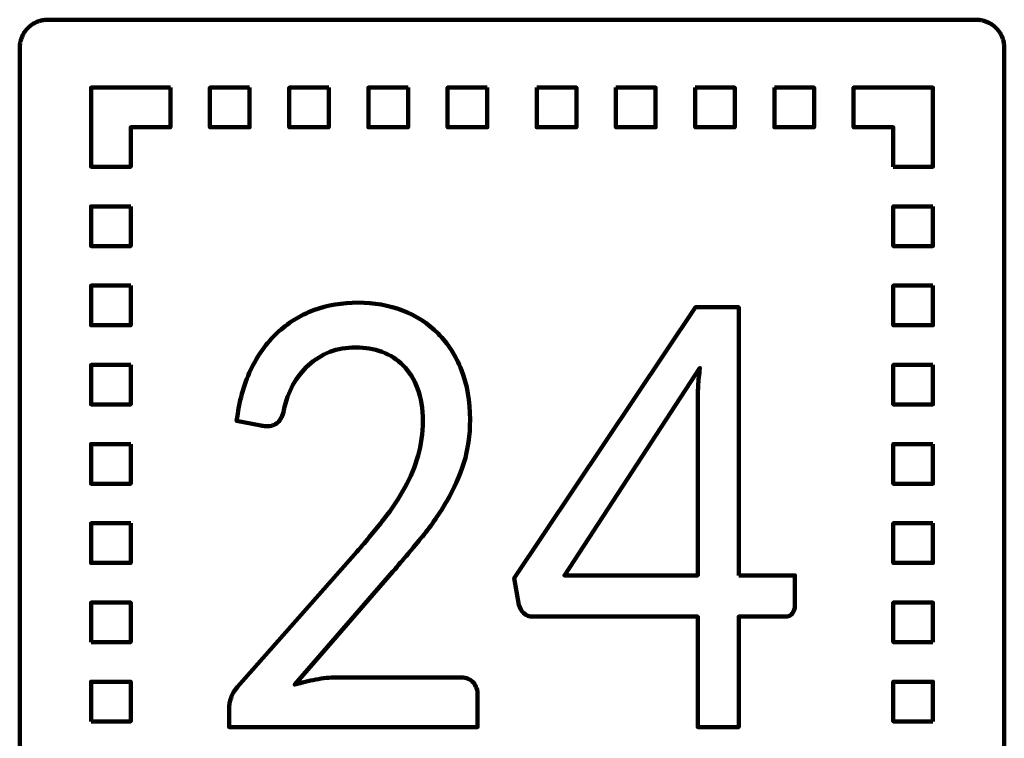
# Model space of a CAD drawing. Header units: millimetres. Extents: x -633 to 605, y -921 to 687.
# Tile 23 of 83: x 536 to 605, y -652 to -601. Entities that reach past the tile are written whole.
import ezdxf

# ---------------------------------------------------------------- set-up
doc = ezdxf.new("R2010")
doc.units = ezdxf.units.MM
doc.header["$MEASUREMENT"] = 0
doc.layers.add('Layer 1', color=7, linetype='Continuous')

msp = doc.modelspace()

# ---------------------------------------------------------------- linework, layer by layer
at = {"layer": 'Layer 1', "lineweight": 100}
for points, knots in [([(603.4676, -600.9901), (603.4676, -600.9901), (603.5306, -600.9931), (603.5306, -600.9931), (603.5306, -600.9931), (603.5306, -600.9931), (603.5936, -600.9981), (603.5936, -600.9981), (603.5936, -600.9981), (603.5936, -600.9981), (603.6566, -601.0051), (603.6566, -601.0051), (603.6566, -601.0051), (603.6566, -601.0051), (603.7196, -601.0141), (603.7196, -601.0141), (603.7196, -601.0141), (603.7196, -601.0141), (603.7816, -601.0251), (603.7816, -601.0251), (603.7816, -601.0251), (603.7816, -601.0251), (603.8436, -601.0381), (603.8436, -601.0381), (603.8436, -601.0381), (603.8436, -601.0381), (603.9056, -601.0531), (603.9056, -601.0531), (603.9056, -601.0531), (603.9056, -601.0531), (603.9666, -601.0691), (603.9666, -601.0691), (603.9666, -601.0691), (603.9666, -601.0691), (604.0266, -601.0881), (604.0266, -601.0881), (604.0266, -601.0881), (604.0266, -601.0881), (604.0866, -601.1091), (604.0866, -601.1091), (604.0866, -601.1091), (604.0866, -601.1091), (604.1456, -601.1311), (604.1456, -601.1311), (604.1456, -601.1311), (604.1456, -601.1311), (604.2036, -601.1561), (604.2036, -601.1561), (604.2036, -601.1561), (604.2036, -601.1561), (604.2616, -601.1821), (604.2616, -601.1821), (604.2616, -601.1821), (604.2616, -601.1821), (604.3186, -601.2101), (604.3186, -601.2101), (604.3186, -601.2101), (604.3186, -601.2101), (604.3736, -601.2401), (604.3736, -601.2401), (604.3736, -601.2401), (604.3736, -601.2401), (604.4286, -601.2711), (604.4286, -601.2711), (604.4286, -601.2711), (604.4286, -601.2711), (604.4826, -601.3041), (604.4826, -601.3041), (604.4826, -601.3041), (604.4826, -601.3041), (604.5356, -601.3391), (604.5356, -601.3391), (604.5356, -601.3391), (604.5356, -601.3391), (604.5866, -601.3761), (604.5866, -601.3761), (604.5866, -601.3761), (604.5866, -601.3761), (604.6376, -601.4141), (604.6376, -601.4141), (604.6376, -601.4141), (604.6376, -601.4141), (604.6866, -601.4541), (604.6866, -601.4541), (604.6866, -601.4541), (604.6866, -601.4541), (604.7346, -601.4951), (604.7346, -601.4951), (604.7346, -601.4951), (604.7346, -601.4951), (604.7806, -601.5381), (604.7806, -601.5381), (604.7806, -601.5381), (604.7806, -601.5381), (604.8266, -601.5821), (604.8266, -601.5821), (604.8266, -601.5821), (604.8266, -601.5821), (604.8696, -601.6281), (604.8696, -601.6281), (604.8696, -601.6281), (604.8696, -601.6281), (604.9126, -601.6751), (604.9126, -601.6751), (604.9126, -601.6751), (604.9126, -601.6751), (604.9526, -601.7231), (604.9526, -601.7231), (604.9526, -601.7231), (604.9526, -601.7231), (604.9926, -601.7731), (604.9926, -601.7731), (604.9926, -601.7731), (604.9926, -601.7731), (605.0296, -601.8241), (605.0296, -601.8241), (605.0296, -601.8241), (605.0296, -601.8241), (605.0656, -601.8751), (605.0656, -601.8751), (605.0656, -601.8751), (605.0656, -601.8751), (605.1006, -601.9291), (605.1006, -601.9291), (605.1006, -601.9291), (605.1006, -601.9291), (605.1326, -601.9831), (605.1326, -601.9831), (605.1326, -601.9831), (605.1326, -601.9831), (605.1636, -602.0381), (605.1636, -602.0381), (605.1636, -602.0381), (605.1636, -602.0381), (605.1936, -602.0941), (605.1936, -602.0941), (605.1936, -602.0941), (605.1936, -602.0941), (605.2206, -602.1511), (605.2206, -602.1511), (605.2206, -602.1511), (605.2206, -602.1511), (605.2466, -602.2091), (605.2466, -602.2091), (605.2466, -602.2091), (605.2466, -602.2091), (605.2696, -602.2671), (605.2696, -602.2671), (605.2696, -602.2671), (605.2696, -602.2671), (605.2916, -602.3271), (605.2916, -602.3271), (605.2916, -602.3271), (605.2916, -602.3271), (605.3116, -602.3871), (605.3116, -602.3871), (605.3116, -602.3871), (605.3116, -602.3871), (605.3296, -602.4471), (605.3296, -602.4471), (605.3296, -602.4471), (605.3296, -602.4471), (605.3456, -602.5081), (605.3456, -602.5081), (605.3456, -602.5081), (605.3456, -602.5081), (605.3606, -602.5701), (605.3606, -602.5701), (605.3606, -602.5701), (605.3606, -602.5701), (605.3726, -602.6321), (605.3726, -602.6321), (605.3726, -602.6321), (605.3726, -602.6321), (605.3826, -602.6951), (605.3826, -602.6951), (605.3826, -602.6951), (605.3826, -602.6951), (605.3916, -602.7571), (605.3916, -602.7571), (605.3916, -602.7571), (605.3916, -602.7571), (605.3976, -602.8201), (605.3976, -602.8201), (605.3976, -602.8201), (605.3976, -602.8201), (605.4016, -602.8831), (605.4016, -602.8831), (605.4016, -602.8831), (605.4016, -602.8831), (605.4046, -602.9461), (605.4046, -602.9461), (605.4046, -602.9461), (605.4046, -602.9461), (605.4046, -678.5891), (605.4046, -678.5891), (605.4046, -678.5891), (605.4046, -678.5891), (605.4036, -678.6521), (605.4036, -678.6521), (605.4036, -678.6521), (605.4036, -678.6521), (605.4006, -678.7151), (605.4006, -678.7151), (605.4006, -678.7151), (605.4006, -678.7151), (605.3956, -678.7781), (605.3956, -678.7781), (605.3956, -678.7781), (605.3956, -678.7781), (605.3886, -678.8411), (605.3886, -678.8411), (605.3886, -678.8411), (605.3886, -678.8411), (605.3796, -678.9041), (605.3796, -678.9041), (605.3796, -678.9041), (605.3796, -678.9041), (605.3686, -678.9661), (605.3686, -678.9661), (605.3686, -678.9661), (605.3686, -678.9661), (605.3556, -679.0281), (605.3556, -679.0281), (605.3556, -679.0281), (605.3556, -679.0281), (605.3406, -679.0901), (605.3406, -679.0901), (605.3406, -679.0901), (605.3406, -679.0901), (605.3246, -679.1511), (605.3246, -679.1511), (605.3246, -679.1511), (605.3246, -679.1511), (605.3056, -679.2111), (605.3056, -679.2111), (605.3056, -679.2111), (605.3056, -679.2111), (605.2846, -679.2711), (605.2846, -679.2711), (605.2846, -679.2711), (605.2846, -679.2711), (605.2626, -679.3301), (605.2626, -679.3301), (605.2626, -679.3301), (605.2626, -679.3301), (605.2376, -679.3881), (605.2376, -679.3881), (605.2376, -679.3881), (605.2376, -679.3881), (605.2116, -679.4461), (605.2116, -679.4461), (605.2116, -679.4461), (605.2116, -679.4461), (605.1836, -679.5031), (605.1836, -679.5031), (605.1836, -679.5031), (605.1836, -679.5031), (605.1536, -679.5581), (605.1536, -679.5581), (605.1536, -679.5581), (605.1536, -679.5581), (605.1226, -679.6131), (605.1226, -679.6131), (605.1226, -679.6131), (605.1226, -679.6131), (605.0896, -679.6671), (605.0896, -679.6671), (605.0896, -679.6671), (605.0896, -679.6671), (605.0546, -679.7201), (605.0546, -679.7201), (605.0546, -679.7201), (605.0546, -679.7201), (605.0176, -679.7711), (605.0176, -679.7711), (605.0176, -679.7711), (605.0176, -679.7711), (604.9796, -679.8221), (604.9796, -679.8221), (604.9796, -679.8221), (604.9796, -679.8221), (604.9396, -679.8711), (604.9396, -679.8711), (604.9396, -679.8711), (604.9396, -679.8711), (604.8986, -679.9191), (604.8986, -679.9191), (604.8986, -679.9191), (604.8986, -679.9191), (604.8556, -679.9651), (604.8556, -679.9651), (604.8556, -679.9651), (604.8556, -679.9651), (604.8116, -680.0111), (604.8116, -680.0111), (604.8116, -680.0111), (604.8116, -680.0111), (604.7656, -680.0541), (604.7656, -680.0541), (604.7656, -680.0541), (604.7656, -680.0541), (604.7186, -680.0971), (604.7186, -680.0971), (604.7186, -680.0971), (604.7186, -680.0971), (604.6706, -680.1371), (604.6706, -680.1371), (604.6706, -680.1371), (604.6706, -680.1371), (604.6206, -680.1771), (604.6206, -680.1771), (604.6206, -680.1771), (604.6206, -680.1771), (604.5696, -680.2141), (604.5696, -680.2141), (604.5696, -680.2141), (604.5696, -680.2141), (604.5186, -680.2501), (604.5186, -680.2501), (604.5186, -680.2501), (604.5186, -680.2501), (604.4646, -680.2851), (604.4646, -680.2851), (604.4646, -680.2851), (604.4646, -680.2851), (604.4106, -680.3171), (604.4106, -680.3171), (604.4106, -680.3171), (604.4106, -680.3171), (604.3556, -680.3481), (604.3556, -680.3481), (604.3556, -680.3481), (604.3556, -680.3481), (604.2996, -680.3781), (604.2996, -680.3781), (604.2996, -680.3781), (604.2996, -680.3781), (604.2426, -680.4051), (604.2426, -680.4051), (604.2426, -680.4051), (604.2426, -680.4051), (604.1846, -680.4311), (604.1846, -680.4311), (604.1846, -680.4311), (604.1846, -680.4311), (604.1266, -680.4541), (604.1266, -680.4541), (604.1266, -680.4541), (604.1266, -680.4541), (604.0666, -680.4761), (604.0666, -680.4761), (604.0666, -680.4761), (604.0666, -680.4761), (604.0066, -680.4961), (604.0066, -680.4961), (604.0066, -680.4961), (604.0066, -680.4961), (603.9466, -680.5141), (603.9466, -680.5141), (603.9466, -680.5141), (603.9466, -680.5141), (603.8856, -680.5301), (603.8856, -680.5301), (603.8856, -680.5301), (603.8856, -680.5301), (603.8236, -680.5451), (603.8236, -680.5451), (603.8236, -680.5451), (603.8236, -680.5451), (603.7616, -680.5571), (603.7616, -680.5571), (603.7616, -680.5571), (603.7616, -680.5571), (603.6986, -680.5671), (603.6986, -680.5671), (603.6986, -680.5671), (603.6986, -680.5671), (603.6366, -680.5761), (603.6366, -680.5761), (603.6366, -680.5761), (603.6366, -680.5761), (603.5736, -680.5821), (603.5736, -680.5821), (603.5736, -680.5821), (603.5736, -680.5821), (603.5106, -680.5861), (603.5106, -680.5861), (603.5106, -680.5861), (603.5106, -680.5861), (603.4476, -680.5891), (603.4476, -680.5891), (603.4476, -680.5891), (603.4476, -680.5891), (537.8046, -680.5891), (537.8046, -680.5891), (537.8046, -680.5891), (537.8046, -680.5891), (537.7416, -680.5881), (537.7416, -680.5881), (537.7416, -680.5881), (537.7416, -680.5881), (537.6786, -680.5851), (537.6786, -680.5851), (537.6786, -680.5851), (537.6786, -680.5851), (537.6156, -680.5801), (537.6156, -680.5801), (537.6156, -680.5801), (537.6156, -680.5801), (537.5526, -680.5731), (537.5526, -680.5731), (537.5526, -680.5731), (537.5526, -680.5731), (537.4896, -680.5641), (537.4896, -680.5641), (537.4896, -680.5641), (537.4896, -680.5641), (537.4276, -680.5531), (537.4276, -680.5531), (537.4276, -680.5531), (537.4276, -680.5531), (537.3656, -680.5401), (537.3656, -680.5401), (537.3656, -680.5401), (537.3656, -680.5401), (537.3036, -680.5251), (537.3036, -680.5251), (537.3036, -680.5251), (537.3036, -680.5251), (537.2426, -680.5091), (537.2426, -680.5091), (537.2426, -680.5091), (537.2426, -680.5091), (537.1826, -680.4901), (537.1826, -680.4901), (537.1826, -680.4901), (537.1826, -680.4901), (537.1226, -680.4691), (537.1226, -680.4691), (537.1226, -680.4691), (537.1226, -680.4691), (537.0636, -680.4471), (537.0636, -680.4471), (537.0636, -680.4471), (537.0636, -680.4471), (537.0056, -680.4221), (537.0056, -680.4221), (537.0056, -680.4221), (537.0056, -680.4221), (536.9476, -680.3961), (536.9476, -680.3961), (536.9476, -680.3961), (536.9476, -680.3961), (536.8906, -680.3681), (536.8906, -680.3681), (536.8906, -680.3681), (536.8906, -680.3681), (536.8356, -680.3381), (536.8356, -680.3381), (536.8356, -680.3381), (536.8356, -680.3381), (536.7806, -680.3071), (536.7806, -680.3071), (536.7806, -680.3071), (536.7806, -680.3071), (536.7266, -680.2741), (536.7266, -680.2741), (536.7266, -680.2741), (536.7266, -680.2741), (536.6736, -680.2391), (536.6736, -680.2391), (536.6736, -680.2391), (536.6736, -680.2391), (536.6226, -680.2021), (536.6226, -680.2021), (536.6226, -680.2021), (536.6226, -680.2021), (536.5716, -680.1641), (536.5716, -680.1641), (536.5716, -680.1641), (536.5716, -680.1641), (536.5226, -680.1241), (536.5226, -680.1241), (536.5226, -680.1241), (536.5226, -680.1241), (536.4746, -680.0831), (536.4746, -680.0831), (536.4746, -680.0831), (536.4746, -680.0831), (536.4286, -680.0401), (536.4286, -680.0401), (536.4286, -680.0401), (536.4286, -680.0401), (536.3826, -679.9961), (536.3826, -679.9961), (536.3826, -679.9961), (536.3826, -679.9961), (536.3396, -679.9501), (536.3396, -679.9501), (536.3396, -679.9501), (536.3396, -679.9501), (536.2966, -679.9031), (536.2966, -679.9031), (536.2966, -679.9031), (536.2966, -679.9031), (536.2566, -679.8551), (536.2566, -679.8551), (536.2566, -679.8551), (536.2566, -679.8551), (536.2166, -679.8051), (536.2166, -679.8051), (536.2166, -679.8051), (536.2166, -679.8051), (536.1796, -679.7541), (536.1796, -679.7541), (536.1796, -679.7541), (536.1796, -679.7541), (536.1436, -679.7031), (536.1436, -679.7031), (536.1436, -679.7031), (536.1436, -679.7031), (536.1086, -679.6491), (536.1086, -679.6491), (536.1086, -679.6491), (536.1086, -679.6491), (536.0766, -679.5951), (536.0766, -679.5951), (536.0766, -679.5951), (536.0766, -679.5951), (536.0456, -679.5401), (536.0456, -679.5401), (536.0456, -679.5401), (536.0456, -679.5401), (536.0156, -679.4841), (536.0156, -679.4841), (536.0156, -679.4841), (536.0156, -679.4841), (535.9886, -679.4271), (535.9886, -679.4271), (535.9886, -679.4271), (535.9886, -679.4271), (535.9626, -679.3691), (535.9626, -679.3691), (535.9626, -679.3691), (535.9626, -679.3691), (535.9396, -679.3111), (535.9396, -679.3111), (535.9396, -679.3111), (535.9396, -679.3111), (535.9176, -679.2511), (535.9176, -679.2511), (535.9176, -679.2511), (535.9176, -679.2511), (535.8976, -679.1911), (535.8976, -679.1911), (535.8976, -679.1911), (535.8976, -679.1911), (535.8796, -679.1311), (535.8796, -679.1311), (535.8796, -679.1311), (535.8796, -679.1311), (535.8636, -679.0701), (535.8636, -679.0701), (535.8636, -679.0701), (535.8636, -679.0701), (535.8486, -679.0081), (535.8486, -679.0081), (535.8486, -679.0081), (535.8486, -679.0081), (535.8366, -678.9461), (535.8366, -678.9461), (535.8366, -678.9461), (535.8366, -678.9461), (535.8266, -678.8831), (535.8266, -678.8831), (535.8266, -678.8831), (535.8266, -678.8831), (535.8176, -678.8211), (535.8176, -678.8211), (535.8176, -678.8211), (535.8176, -678.8211), (535.8116, -678.7581), (535.8116, -678.7581), (535.8116, -678.7581), (535.8116, -678.7581), (535.8076, -678.6951), (535.8076, -678.6951), (535.8076, -678.6951), (535.8076, -678.6951), (535.8046, -678.6321), (535.8046, -678.6321), (535.8046, -678.6321), (535.8046, -678.6321), (535.8046, -602.9891), (535.8046, -602.9891), (535.8046, -602.9891), (535.8046, -602.9891), (535.8056, -602.9261), (535.8056, -602.9261), (535.8056, -602.9261), (535.8056, -602.9261), (535.8086, -602.8631), (535.8086, -602.8631), (535.8086, -602.8631), (535.8086, -602.8631), (535.8136, -602.8001), (535.8136, -602.8001), (535.8136, -602.8001), (535.8136, -602.8001), (535.8206, -602.7371), (535.8206, -602.7371), (535.8206, -602.7371), (535.8206, -602.7371), (535.8296, -602.6741), (535.8296, -602.6741), (535.8296, -602.6741), (535.8296, -602.6741), (535.8406, -602.6121), (535.8406, -602.6121), (535.8406, -602.6121), (535.8406, -602.6121), (535.8536, -602.5501), (535.8536, -602.5501), (535.8536, -602.5501), (535.8536, -602.5501), (535.8686, -602.4881), (535.8686, -602.4881), (535.8686, -602.4881), (535.8686, -602.4881), (535.8846, -602.4271), (535.8846, -602.4271), (535.8846, -602.4271), (535.8846, -602.4271), (535.9036, -602.3671), (535.9036, -602.3671), (535.9036, -602.3671), (535.9036, -602.3671), (535.9246, -602.3071), (535.9246, -602.3071), (535.9246, -602.3071), (535.9246, -602.3071), (535.9466, -602.2481), (535.9466, -602.2481), (535.9466, -602.2481), (535.9466, -602.2481), (535.9716, -602.1901), (535.9716, -602.1901), (535.9716, -602.1901), (535.9716, -602.1901), (535.9976, -602.1321), (535.9976, -602.1321), (535.9976, -602.1321), (535.9976, -602.1321), (536.0256, -602.0751), (536.0256, -602.0751), (536.0256, -602.0751), (536.0256, -602.0751), (536.0556, -602.0201), (536.0556, -602.0201), (536.0556, -602.0201), (536.0556, -602.0201), (536.0866, -601.9651), (536.0866, -601.9651), (536.0866, -601.9651), (536.0866, -601.9651), (536.1196, -601.9111), (536.1196, -601.9111), (536.1196, -601.9111), (536.1196, -601.9111), (536.1546, -601.8581), (536.1546, -601.8581), (536.1546, -601.8581), (536.1546, -601.8581), (536.1916, -601.8071), (536.1916, -601.8071), (536.1916, -601.8071), (536.1916, -601.8071), (536.2296, -601.7561), (536.2296, -601.7561), (536.2296, -601.7561), (536.2296, -601.7561), (536.2696, -601.7071), (536.2696, -601.7071), (536.2696, -601.7071), (536.2696, -601.7071), (536.3106, -601.6591), (536.3106, -601.6591), (536.3106, -601.6591), (536.3106, -601.6591), (536.3536, -601.6131), (536.3536, -601.6131), (536.3536, -601.6131), (536.3536, -601.6131), (536.3976, -601.5671), (536.3976, -601.5671), (536.3976, -601.5671), (536.3976, -601.5671), (536.4436, -601.5241), (536.4436, -601.5241), (536.4436, -601.5241), (536.4436, -601.5241), (536.4906, -601.4811), (536.4906, -601.4811), (536.4906, -601.4811), (536.4906, -601.4811), (536.5386, -601.4411), (536.5386, -601.4411), (536.5386, -601.4411), (536.5386, -601.4411), (536.5886, -601.4011), (536.5886, -601.4011), (536.5886, -601.4011), (536.5886, -601.4011), (536.6396, -601.3641), (536.6396, -601.3641), (536.6396, -601.3641), (536.6396, -601.3641), (536.6906, -601.3281), (536.6906, -601.3281), (536.6906, -601.3281), (536.6906, -601.3281), (536.7446, -601.2931), (536.7446, -601.2931), (536.7446, -601.2931), (536.7446, -601.2931), (536.7986, -601.2611), (536.7986, -601.2611), (536.7986, -601.2611), (536.7986, -601.2611), (536.8536, -601.2301), (536.8536, -601.2301), (536.8536, -601.2301), (536.8536, -601.2301), (536.9096, -601.2001), (536.9096, -601.2001), (536.9096, -601.2001), (536.9096, -601.2001), (536.9666, -601.1731), (536.9666, -601.1731), (536.9666, -601.1731), (536.9666, -601.1731), (537.0246, -601.1471), (537.0246, -601.1471), (537.0246, -601.1471), (537.0246, -601.1471), (537.0826, -601.1241), (537.0826, -601.1241), (537.0826, -601.1241), (537.0826, -601.1241), (537.1426, -601.1021), (537.1426, -601.1021), (537.1426, -601.1021), (537.1426, -601.1021), (537.2026, -601.0821), (537.2026, -601.0821), (537.2026, -601.0821), (537.2026, -601.0821), (537.2626, -601.0641), (537.2626, -601.0641), (537.2626, -601.0641), (537.2626, -601.0641), (537.3236, -601.0481), (537.3236, -601.0481), (537.3236, -601.0481), (537.3236, -601.0481), (537.3856, -601.0331), (537.3856, -601.0331), (537.3856, -601.0331), (537.3856, -601.0331), (537.4476, -601.0211), (537.4476, -601.0211), (537.4476, -601.0211), (537.4476, -601.0211), (537.5106, -601.0111), (537.5106, -601.0111), (537.5106, -601.0111), (537.5106, -601.0111), (537.5726, -601.0021), (537.5726, -601.0021), (537.5726, -601.0021), (537.5726, -601.0021), (537.6356, -600.9961), (537.6356, -600.9961), (537.6356, -600.9961), (537.6356, -600.9961), (537.6986, -600.9921), (537.6986, -600.9921), (537.6986, -600.9921), (537.6986, -600.9921), (537.7616, -600.9891), (537.7616, -600.9891), (537.7616, -600.9891), (537.7616, -600.9891), (603.4046, -600.9891), (603.4046, -600.9891), (603.4046, -600.9891), (603.4046, -600.9891), (603.4676, -600.9901), (603.4676, -600.9901)], [0, 0, 0, 0, 0.0049751, 0.0049751, 0.0049751, 0.0049751, 0.0099502, 0.0099502, 0.0099502, 0.0099502, 0.0149254, 0.0149254, 0.0149254, 0.0149254, 0.0199005, 0.0199005, 0.0199005, 0.0199005, 0.0248756, 0.0248756, 0.0248756, 0.0248756, 0.0298507, 0.0298507, 0.0298507, 0.0298507, 0.0348259, 0.0348259, 0.0348259, 0.0348259, 0.039801, 0.039801, 0.039801, 0.039801, 0.0447761, 0.0447761, 0.0447761, 0.0447761, 0.0497512, 0.0497512, 0.0497512, 0.0497512, 0.0547264, 0.0547264, 0.0547264, 0.0547264, 0.0597015, 0.0597015, 0.0597015, 0.0597015, 0.0646766, 0.0646766, 0.0646766, 0.0646766, 0.0696517, 0.0696517, 0.0696517, 0.0696517, 0.0746269, 0.0746269, 0.0746269, 0.0746269, 0.079602, 0.079602, 0.079602, 0.079602, 0.0845771, 0.0845771, 0.0845771, 0.0845771, 0.0895522, 0.0895522, 0.0895522, 0.0895522, 0.0945274, 0.0945274, 0.0945274, 0.0945274, 0.0995025, 0.0995025, 0.0995025, 0.0995025, 0.1044776, 0.1044776, 0.1044776, 0.1044776, 0.1094527, 0.1094527, 0.1094527, 0.1094527, 0.1144279, 0.1144279, 0.1144279, 0.1144279, 0.119403, 0.119403, 0.119403, 0.119403, 0.1243781, 0.1243781, 0.1243781, 0.1243781, 0.1293532, 0.1293532, 0.1293532, 0.1293532, 0.1343284, 0.1343284, 0.1343284, 0.1343284, 0.1393035, 0.1393035, 0.1393035, 0.1393035, 0.1442786, 0.1442786, 0.1442786, 0.1442786, 0.1492537, 0.1492537, 0.1492537, 0.1492537, 0.1542289, 0.1542289, 0.1542289, 0.1542289, 0.159204, 0.159204, 0.159204, 0.159204, 0.1641791, 0.1641791, 0.1641791, 0.1641791, 0.1691542, 0.1691542, 0.1691542, 0.1691542, 0.1741294, 0.1741294, 0.1741294, 0.1741294, 0.1791045, 0.1791045, 0.1791045, 0.1791045, 0.1840796, 0.1840796, 0.1840796, 0.1840796, 0.1890547, 0.1890547, 0.1890547, 0.1890547, 0.1940299, 0.1940299, 0.1940299, 0.1940299, 0.199005, 0.199005, 0.199005, 0.199005, 0.2039801, 0.2039801, 0.2039801, 0.2039801, 0.2089552, 0.2089552, 0.2089552, 0.2089552, 0.2139303, 0.2139303, 0.2139303, 0.2139303, 0.2189055, 0.2189055, 0.2189055, 0.2189055, 0.2238806, 0.2238806, 0.2238806, 0.2238806, 0.2288557, 0.2288557, 0.2288557, 0.2288557, 0.2338308, 0.2338308, 0.2338308, 0.2338308, 0.238806, 0.238806, 0.238806, 0.238806, 0.2437811, 0.2437811, 0.2437811, 0.2437811, 0.2487562, 0.2487562, 0.2487562, 0.2487562, 0.2537313, 0.2537313, 0.2537313, 0.2537313, 0.2587065, 0.2587065, 0.2587065, 0.2587065, 0.2636816, 0.2636816, 0.2636816, 0.2636816, 0.2686567, 0.2686567, 0.2686567, 0.2686567, 0.2736318, 0.2736318, 0.2736318, 0.2736318, 0.278607, 0.278607, 0.278607, 0.278607, 0.2835821, 0.2835821, 0.2835821, 0.2835821, 0.2885572, 0.2885572, 0.2885572, 0.2885572, 0.2935323, 0.2935323, 0.2935323, 0.2935323, 0.2985075, 0.2985075, 0.2985075, 0.2985075, 0.3034826, 0.3034826, 0.3034826, 0.3034826, 0.3084577, 0.3084577, 0.3084577, 0.3084577, 0.3134328, 0.3134328, 0.3134328, 0.3134328, 0.318408, 0.318408, 0.318408, 0.318408, 0.3233831, 0.3233831, 0.3233831, 0.3233831, 0.3283582, 0.3283582, 0.3283582, 0.3283582, 0.3333333, 0.3333333, 0.3333333, 0.3333333, 0.3383085, 0.3383085, 0.3383085, 0.3383085, 0.3432836, 0.3432836, 0.3432836, 0.3432836, 0.3482587, 0.3482587, 0.3482587, 0.3482587, 0.3532338, 0.3532338, 0.3532338, 0.3532338, 0.358209, 0.358209, 0.358209, 0.358209, 0.3631841, 0.3631841, 0.3631841, 0.3631841, 0.3681592, 0.3681592, 0.3681592, 0.3681592, 0.3731343, 0.3731343, 0.3731343, 0.3731343, 0.3781095, 0.3781095, 0.3781095, 0.3781095, 0.3830846, 0.3830846, 0.3830846, 0.3830846, 0.3880597, 0.3880597, 0.3880597, 0.3880597, 0.3930348, 0.3930348, 0.3930348, 0.3930348, 0.39801, 0.39801, 0.39801, 0.39801, 0.4029851, 0.4029851, 0.4029851, 0.4029851, 0.4079602, 0.4079602, 0.4079602, 0.4079602, 0.4129353, 0.4129353, 0.4129353, 0.4129353, 0.4179104, 0.4179104, 0.4179104, 0.4179104, 0.4228856, 0.4228856, 0.4228856, 0.4228856, 0.4278607, 0.4278607, 0.4278607, 0.4278607, 0.4328358, 0.4328358, 0.4328358, 0.4328358, 0.4378109, 0.4378109, 0.4378109, 0.4378109, 0.4427861, 0.4427861, 0.4427861, 0.4427861, 0.4477612, 0.4477612, 0.4477612, 0.4477612, 0.4527363, 0.4527363, 0.4527363, 0.4527363, 0.4577114, 0.4577114, 0.4577114, 0.4577114, 0.4626866, 0.4626866, 0.4626866, 0.4626866, 0.4676617, 0.4676617, 0.4676617, 0.4676617, 0.4726368, 0.4726368, 0.4726368, 0.4726368, 0.4776119, 0.4776119, 0.4776119, 0.4776119, 0.4825871, 0.4825871, 0.4825871, 0.4825871, 0.4875622, 0.4875622, 0.4875622, 0.4875622, 0.4925373, 0.4925373, 0.4925373, 0.4925373, 0.4975124, 0.4975124, 0.4975124, 0.4975124, 0.5024876, 0.5024876, 0.5024876, 0.5024876, 0.5074627, 0.5074627, 0.5074627, 0.5074627, 0.5124378, 0.5124378, 0.5124378, 0.5124378, 0.5174129, 0.5174129, 0.5174129, 0.5174129, 0.5223881, 0.5223881, 0.5223881, 0.5223881, 0.5273632, 0.5273632, 0.5273632, 0.5273632, 0.5323383, 0.5323383, 0.5323383, 0.5323383, 0.5373134, 0.5373134, 0.5373134, 0.5373134, 0.5422886, 0.5422886, 0.5422886, 0.5422886, 0.5472637, 0.5472637, 0.5472637, 0.5472637, 0.5522388, 0.5522388, 0.5522388, 0.5522388, 0.5572139, 0.5572139, 0.5572139, 0.5572139, 0.5621891, 0.5621891, 0.5621891, 0.5621891, 0.5671642, 0.5671642, 0.5671642, 0.5671642, 0.5721393, 0.5721393, 0.5721393, 0.5721393, 0.5771144, 0.5771144, 0.5771144, 0.5771144, 0.5820896, 0.5820896, 0.5820896, 0.5820896, 0.5870647, 0.5870647, 0.5870647, 0.5870647, 0.5920398, 0.5920398, 0.5920398, 0.5920398, 0.5970149, 0.5970149, 0.5970149, 0.5970149, 0.60199, 0.60199, 0.60199, 0.60199, 0.6069652, 0.6069652, 0.6069652, 0.6069652, 0.6119403, 0.6119403, 0.6119403, 0.6119403, 0.6169154, 0.6169154, 0.6169154, 0.6169154, 0.6218905, 0.6218905, 0.6218905, 0.6218905, 0.6268657, 0.6268657, 0.6268657, 0.6268657, 0.6318408, 0.6318408, 0.6318408, 0.6318408, 0.6368159, 0.6368159, 0.6368159, 0.6368159, 0.641791, 0.641791, 0.641791, 0.641791, 0.6467662, 0.6467662, 0.6467662, 0.6467662, 0.6517413, 0.6517413, 0.6517413, 0.6517413, 0.6567164, 0.6567164, 0.6567164, 0.6567164, 0.6616915, 0.6616915, 0.6616915, 0.6616915, 0.6666667, 0.6666667, 0.6666667, 0.6666667, 0.6716418, 0.6716418, 0.6716418, 0.6716418, 0.6766169, 0.6766169, 0.6766169, 0.6766169, 0.681592, 0.681592, 0.681592, 0.681592, 0.6865672, 0.6865672, 0.6865672, 0.6865672, 0.6915423, 0.6915423, 0.6915423, 0.6915423, 0.6965174, 0.6965174, 0.6965174, 0.6965174, 0.7014925, 0.7014925, 0.7014925, 0.7014925, 0.7064677, 0.7064677, 0.7064677, 0.7064677, 0.7114428, 0.7114428, 0.7114428, 0.7114428, 0.7164179, 0.7164179, 0.7164179, 0.7164179, 0.721393, 0.721393, 0.721393, 0.721393, 0.7263682, 0.7263682, 0.7263682, 0.7263682, 0.7313433, 0.7313433, 0.7313433, 0.7313433, 0.7363184, 0.7363184, 0.7363184, 0.7363184, 0.7412935, 0.7412935, 0.7412935, 0.7412935, 0.7462687, 0.7462687, 0.7462687, 0.7462687, 0.7512438, 0.7512438, 0.7512438, 0.7512438, 0.7562189, 0.7562189, 0.7562189, 0.7562189, 0.761194, 0.761194, 0.761194, 0.761194, 0.7661692, 0.7661692, 0.7661692, 0.7661692, 0.7711443, 0.7711443, 0.7711443, 0.7711443, 0.7761194, 0.7761194, 0.7761194, 0.7761194, 0.7810945, 0.7810945, 0.7810945, 0.7810945, 0.7860697, 0.7860697, 0.7860697, 0.7860697, 0.7910448, 0.7910448, 0.7910448, 0.7910448, 0.7960199, 0.7960199, 0.7960199, 0.7960199, 0.800995, 0.800995, 0.800995, 0.800995, 0.8059701, 0.8059701, 0.8059701, 0.8059701, 0.8109453, 0.8109453, 0.8109453, 0.8109453, 0.8159204, 0.8159204, 0.8159204, 0.8159204, 0.8208955, 0.8208955, 0.8208955, 0.8208955, 0.8258706, 0.8258706, 0.8258706, 0.8258706, 0.8308458, 0.8308458, 0.8308458, 0.8308458, 0.8358209, 0.8358209, 0.8358209, 0.8358209, 0.840796, 0.840796, 0.840796, 0.840796, 0.8457711, 0.8457711, 0.8457711, 0.8457711, 0.8507463, 0.8507463, 0.8507463, 0.8507463, 0.8557214, 0.8557214, 0.8557214, 0.8557214, 0.8606965, 0.8606965, 0.8606965, 0.8606965, 0.8656716, 0.8656716, 0.8656716, 0.8656716, 0.8706468, 0.8706468, 0.8706468, 0.8706468, 0.8756219, 0.8756219, 0.8756219, 0.8756219, 0.880597, 0.880597, 0.880597, 0.880597, 0.8855721, 0.8855721, 0.8855721, 0.8855721, 0.8905473, 0.8905473, 0.8905473, 0.8905473, 0.8955224, 0.8955224, 0.8955224, 0.8955224, 0.9004975, 0.9004975, 0.9004975, 0.9004975, 0.9054726, 0.9054726, 0.9054726, 0.9054726, 0.9104478, 0.9104478, 0.9104478, 0.9104478, 0.9154229, 0.9154229, 0.9154229, 0.9154229, 0.920398, 0.920398, 0.920398, 0.920398, 0.9253731, 0.9253731, 0.9253731, 0.9253731, 0.9303483, 0.9303483, 0.9303483, 0.9303483, 0.9353234, 0.9353234, 0.9353234, 0.9353234, 0.9402985, 0.9402985, 0.9402985, 0.9402985, 0.9452736, 0.9452736, 0.9452736, 0.9452736, 0.9502488, 0.9502488, 0.9502488, 0.9502488, 0.9552239, 0.9552239, 0.9552239, 0.9552239, 0.960199, 0.960199, 0.960199, 0.960199, 0.9651741, 0.9651741, 0.9651741, 0.9651741, 0.9701493, 0.9701493, 0.9701493, 0.9701493, 0.9751244, 0.9751244, 0.9751244, 0.9751244, 0.9800995, 0.9800995, 0.9800995, 0.9800995, 0.9850746, 0.9850746, 0.9850746, 0.9850746, 0.9900498, 0.9900498, 0.9900498, 0.9900498, 1, 1, 1, 1]), ([(546.4546, -605.7891), (546.4546, -605.7891), (540.8546, -605.7891), (540.8546, -605.7891), (540.8546, -605.7891), (540.8546, -605.7891), (540.8546, -611.3891), (540.8546, -611.3891), (540.8546, -611.3891), (540.8546, -611.3891), (543.6546, -611.3891), (543.6546, -611.3891), (543.6546, -611.3891), (543.6546, -611.3891), (543.6546, -608.5891), (543.6546, -608.5891), (543.6546, -608.5891), (543.6546, -608.5891), (546.4546, -608.5891), (546.4546, -608.5891), (546.4546, -608.5891), (546.4546, -608.5891), (546.4546, -605.7891), (546.4546, -605.7891)], [0, 0, 0, 0, 0.1428571, 0.1428571, 0.1428571, 0.1428571, 0.2857143, 0.2857143, 0.2857143, 0.2857143, 0.4285714, 0.4285714, 0.4285714, 0.4285714, 0.5714286, 0.5714286, 0.5714286, 0.5714286, 0.7142857, 0.7142857, 0.7142857, 0.7142857, 1, 1, 1, 1]), ([(552.0546, -605.7891), (552.0546, -605.7891), (549.2546, -605.7891), (549.2546, -605.7891), (549.2546, -605.7891), (549.2546, -605.7891), (549.2546, -608.5891), (549.2546, -608.5891), (549.2546, -608.5891), (549.2546, -608.5891), (552.0546, -608.5891), (552.0546, -608.5891), (552.0546, -608.5891), (552.0546, -608.5891), (552.0546, -605.7891), (552.0546, -605.7891)], [0, 0, 0, 0, 0.2, 0.2, 0.2, 0.2, 0.4, 0.4, 0.4, 0.4, 0.6, 0.6, 0.6, 0.6, 1, 1, 1, 1]), ([(557.6546, -605.7891), (557.6546, -605.7891), (554.8546, -605.7891), (554.8546, -605.7891), (554.8546, -605.7891), (554.8546, -605.7891), (554.8546, -608.5891), (554.8546, -608.5891), (554.8546, -608.5891), (554.8546, -608.5891), (557.6546, -608.5891), (557.6546, -608.5891), (557.6546, -608.5891), (557.6546, -608.5891), (557.6546, -605.7891), (557.6546, -605.7891)], [0, 0, 0, 0, 0.2, 0.2, 0.2, 0.2, 0.4, 0.4, 0.4, 0.4, 0.6, 0.6, 0.6, 0.6, 1, 1, 1, 1]), ([(563.2546, -605.7891), (563.2546, -605.7891), (560.4546, -605.7891), (560.4546, -605.7891), (560.4546, -605.7891), (560.4546, -605.7891), (560.4546, -608.5891), (560.4546, -608.5891), (560.4546, -608.5891), (560.4546, -608.5891), (563.2546, -608.5891), (563.2546, -608.5891), (563.2546, -608.5891), (563.2546, -608.5891), (563.2546, -605.7891), (563.2546, -605.7891)], [0, 0, 0, 0, 0.2, 0.2, 0.2, 0.2, 0.4, 0.4, 0.4, 0.4, 0.6, 0.6, 0.6, 0.6, 1, 1, 1, 1]), ([(568.8546, -605.7891), (568.8546, -605.7891), (566.0546, -605.7891), (566.0546, -605.7891), (566.0546, -605.7891), (566.0546, -605.7891), (566.0546, -608.5891), (566.0546, -608.5891), (566.0546, -608.5891), (566.0546, -608.5891), (568.8546, -608.5891), (568.8546, -608.5891), (568.8546, -608.5891), (568.8546, -608.5891), (568.8546, -605.7891), (568.8546, -605.7891)], [0, 0, 0, 0, 0.2, 0.2, 0.2, 0.2, 0.4, 0.4, 0.4, 0.4, 0.6, 0.6, 0.6, 0.6, 1, 1, 1, 1]), ([(572.3546, -605.7891), (572.3546, -605.7891), (575.1546, -605.7891), (575.1546, -605.7891), (575.1546, -605.7891), (575.1546, -605.7891), (575.1546, -608.5891), (575.1546, -608.5891), (575.1546, -608.5891), (575.1546, -608.5891), (572.3546, -608.5891), (572.3546, -608.5891), (572.3546, -608.5891), (572.3546, -608.5891), (572.3546, -605.7891), (572.3546, -605.7891)], [0, 0, 0, 0, 0.2, 0.2, 0.2, 0.2, 0.4, 0.4, 0.4, 0.4, 0.6, 0.6, 0.6, 0.6, 1, 1, 1, 1]), ([(577.9546, -605.7891), (577.9546, -605.7891), (580.7546, -605.7891), (580.7546, -605.7891), (580.7546, -605.7891), (580.7546, -605.7891), (580.7546, -608.5891), (580.7546, -608.5891), (580.7546, -608.5891), (580.7546, -608.5891), (577.9546, -608.5891), (577.9546, -608.5891), (577.9546, -608.5891), (577.9546, -608.5891), (577.9546, -605.7891), (577.9546, -605.7891)], [0, 0, 0, 0, 0.2, 0.2, 0.2, 0.2, 0.4, 0.4, 0.4, 0.4, 0.6, 0.6, 0.6, 0.6, 1, 1, 1, 1]), ([(583.5546, -605.7891), (583.5546, -605.7891), (586.3546, -605.7891), (586.3546, -605.7891), (586.3546, -605.7891), (586.3546, -605.7891), (586.3546, -608.5891), (586.3546, -608.5891), (586.3546, -608.5891), (586.3546, -608.5891), (583.5546, -608.5891), (583.5546, -608.5891), (583.5546, -608.5891), (583.5546, -608.5891), (583.5546, -605.7891), (583.5546, -605.7891)], [0, 0, 0, 0, 0.2, 0.2, 0.2, 0.2, 0.4, 0.4, 0.4, 0.4, 0.6, 0.6, 0.6, 0.6, 1, 1, 1, 1]), ([(589.1546, -605.7891), (589.1546, -605.7891), (591.9546, -605.7891), (591.9546, -605.7891), (591.9546, -605.7891), (591.9546, -605.7891), (591.9546, -608.5891), (591.9546, -608.5891), (591.9546, -608.5891), (591.9546, -608.5891), (589.1546, -608.5891), (589.1546, -608.5891), (589.1546, -608.5891), (589.1546, -608.5891), (589.1546, -605.7891), (589.1546, -605.7891)], [0, 0, 0, 0, 0.2, 0.2, 0.2, 0.2, 0.4, 0.4, 0.4, 0.4, 0.6, 0.6, 0.6, 0.6, 1, 1, 1, 1]), ([(597.5546, -611.3891), (597.5546, -611.3891), (600.3546, -611.3891), (600.3546, -611.3891), (600.3546, -611.3891), (600.3546, -611.3891), (600.3546, -605.7891), (600.3546, -605.7891), (600.3546, -605.7891), (600.3546, -605.7891), (594.7546, -605.7891), (594.7546, -605.7891), (594.7546, -605.7891), (594.7546, -605.7891), (594.7546, -608.5891), (594.7546, -608.5891), (594.7546, -608.5891), (594.7546, -608.5891), (597.5546, -608.5891), (597.5546, -608.5891), (597.5546, -608.5891), (597.5546, -608.5891), (597.5546, -611.3891), (597.5546, -611.3891)], [0, 0, 0, 0, 0.1428571, 0.1428571, 0.1428571, 0.1428571, 0.2857143, 0.2857143, 0.2857143, 0.2857143, 0.4285714, 0.4285714, 0.4285714, 0.4285714, 0.5714286, 0.5714286, 0.5714286, 0.5714286, 0.7142857, 0.7142857, 0.7142857, 0.7142857, 1, 1, 1, 1]), ([(543.6546, -614.1891), (543.6546, -614.1891), (540.8546, -614.1891), (540.8546, -614.1891), (540.8546, -614.1891), (540.8546, -614.1891), (540.8546, -616.9891), (540.8546, -616.9891), (540.8546, -616.9891), (540.8546, -616.9891), (543.6546, -616.9891), (543.6546, -616.9891), (543.6546, -616.9891), (543.6546, -616.9891), (543.6546, -614.1891), (543.6546, -614.1891)], [0, 0, 0, 0, 0.2, 0.2, 0.2, 0.2, 0.4, 0.4, 0.4, 0.4, 0.6, 0.6, 0.6, 0.6, 1, 1, 1, 1]), ([(600.3546, -614.1891), (600.3546, -614.1891), (597.5546, -614.1891), (597.5546, -614.1891), (597.5546, -614.1891), (597.5546, -614.1891), (597.5546, -616.9891), (597.5546, -616.9891), (597.5546, -616.9891), (597.5546, -616.9891), (600.3546, -616.9891), (600.3546, -616.9891), (600.3546, -616.9891), (600.3546, -616.9891), (600.3546, -614.1891), (600.3546, -614.1891)], [0, 0, 0, 0, 0.2, 0.2, 0.2, 0.2, 0.4, 0.4, 0.4, 0.4, 0.6, 0.6, 0.6, 0.6, 1, 1, 1, 1]), ([(543.6546, -619.7891), (543.6546, -619.7891), (540.8546, -619.7891), (540.8546, -619.7891), (540.8546, -619.7891), (540.8546, -619.7891), (540.8546, -622.5891), (540.8546, -622.5891), (540.8546, -622.5891), (540.8546, -622.5891), (543.6546, -622.5891), (543.6546, -622.5891), (543.6546, -622.5891), (543.6546, -622.5891), (543.6546, -619.7891), (543.6546, -619.7891)], [0, 0, 0, 0, 0.2, 0.2, 0.2, 0.2, 0.4, 0.4, 0.4, 0.4, 0.6, 0.6, 0.6, 0.6, 1, 1, 1, 1]), ([(600.3546, -619.7891), (600.3546, -619.7891), (597.5546, -619.7891), (597.5546, -619.7891), (597.5546, -619.7891), (597.5546, -619.7891), (597.5546, -622.5891), (597.5546, -622.5891), (597.5546, -622.5891), (597.5546, -622.5891), (600.3546, -622.5891), (600.3546, -622.5891), (600.3546, -622.5891), (600.3546, -622.5891), (600.3546, -619.7891), (600.3546, -619.7891)], [0, 0, 0, 0, 0.2, 0.2, 0.2, 0.2, 0.4, 0.4, 0.4, 0.4, 0.6, 0.6, 0.6, 0.6, 1, 1, 1, 1]), ([(543.6546, -625.3891), (543.6546, -625.3891), (540.8546, -625.3891), (540.8546, -625.3891), (540.8546, -625.3891), (540.8546, -625.3891), (540.8546, -628.1891), (540.8546, -628.1891), (540.8546, -628.1891), (540.8546, -628.1891), (543.6546, -628.1891), (543.6546, -628.1891), (543.6546, -628.1891), (543.6546, -628.1891), (543.6546, -625.3891), (543.6546, -625.3891)], [0, 0, 0, 0, 0.2, 0.2, 0.2, 0.2, 0.4, 0.4, 0.4, 0.4, 0.6, 0.6, 0.6, 0.6, 1, 1, 1, 1]), ([(600.3546, -625.3891), (600.3546, -625.3891), (597.5546, -625.3891), (597.5546, -625.3891), (597.5546, -625.3891), (597.5546, -625.3891), (597.5546, -628.1891), (597.5546, -628.1891), (597.5546, -628.1891), (597.5546, -628.1891), (600.3546, -628.1891), (600.3546, -628.1891), (600.3546, -628.1891), (600.3546, -628.1891), (600.3546, -625.3891), (600.3546, -625.3891)], [0, 0, 0, 0, 0.2, 0.2, 0.2, 0.2, 0.4, 0.4, 0.4, 0.4, 0.6, 0.6, 0.6, 0.6, 1, 1, 1, 1]), ([(543.6546, -630.9891), (543.6546, -630.9891), (540.8546, -630.9891), (540.8546, -630.9891), (540.8546, -630.9891), (540.8546, -630.9891), (540.8546, -633.7891), (540.8546, -633.7891), (540.8546, -633.7891), (540.8546, -633.7891), (543.6546, -633.7891), (543.6546, -633.7891), (543.6546, -633.7891), (543.6546, -633.7891), (543.6546, -630.9891), (543.6546, -630.9891)], [0, 0, 0, 0, 0.2, 0.2, 0.2, 0.2, 0.4, 0.4, 0.4, 0.4, 0.6, 0.6, 0.6, 0.6, 1, 1, 1, 1]), ([(600.3546, -630.9891), (600.3546, -630.9891), (597.5546, -630.9891), (597.5546, -630.9891), (597.5546, -630.9891), (597.5546, -630.9891), (597.5546, -633.7891), (597.5546, -633.7891), (597.5546, -633.7891), (597.5546, -633.7891), (600.3546, -633.7891), (600.3546, -633.7891), (600.3546, -633.7891), (600.3546, -633.7891), (600.3546, -630.9891), (600.3546, -630.9891)], [0, 0, 0, 0, 0.2, 0.2, 0.2, 0.2, 0.4, 0.4, 0.4, 0.4, 0.6, 0.6, 0.6, 0.6, 1, 1, 1, 1]), ([(543.6546, -636.5891), (543.6546, -636.5891), (540.8546, -636.5891), (540.8546, -636.5891), (540.8546, -636.5891), (540.8546, -636.5891), (540.8546, -639.3891), (540.8546, -639.3891), (540.8546, -639.3891), (540.8546, -639.3891), (543.6546, -639.3891), (543.6546, -639.3891), (543.6546, -639.3891), (543.6546, -639.3891), (543.6546, -636.5891), (543.6546, -636.5891)], [0, 0, 0, 0, 0.2, 0.2, 0.2, 0.2, 0.4, 0.4, 0.4, 0.4, 0.6, 0.6, 0.6, 0.6, 1, 1, 1, 1]), ([(600.3546, -636.5891), (600.3546, -636.5891), (597.5546, -636.5891), (597.5546, -636.5891), (597.5546, -636.5891), (597.5546, -636.5891), (597.5546, -639.3891), (597.5546, -639.3891), (597.5546, -639.3891), (597.5546, -639.3891), (600.3546, -639.3891), (600.3546, -639.3891), (600.3546, -639.3891), (600.3546, -639.3891), (600.3546, -636.5891), (600.3546, -636.5891)], [0, 0, 0, 0, 0.2, 0.2, 0.2, 0.2, 0.4, 0.4, 0.4, 0.4, 0.6, 0.6, 0.6, 0.6, 1, 1, 1, 1]), ([(540.8546, -644.9891), (540.8546, -644.9891), (543.6546, -644.9891), (543.6546, -644.9891), (543.6546, -644.9891), (543.6546, -644.9891), (543.6546, -642.1891), (543.6546, -642.1891), (543.6546, -642.1891), (543.6546, -642.1891), (540.8546, -642.1891), (540.8546, -642.1891), (540.8546, -642.1891), (540.8546, -642.1891), (540.8546, -644.9891), (540.8546, -644.9891)], [0, 0, 0, 0, 0.2, 0.2, 0.2, 0.2, 0.4, 0.4, 0.4, 0.4, 0.6, 0.6, 0.6, 0.6, 1, 1, 1, 1]), ([(600.3546, -644.9891), (600.3546, -644.9891), (597.5546, -644.9891), (597.5546, -644.9891), (597.5546, -644.9891), (597.5546, -644.9891), (597.5546, -642.1891), (597.5546, -642.1891), (597.5546, -642.1891), (597.5546, -642.1891), (600.3546, -642.1891), (600.3546, -642.1891), (600.3546, -642.1891), (600.3546, -642.1891), (600.3546, -644.9891), (600.3546, -644.9891)], [0, 0, 0, 0, 0.2, 0.2, 0.2, 0.2, 0.4, 0.4, 0.4, 0.4, 0.6, 0.6, 0.6, 0.6, 1, 1, 1, 1]), ([(540.8546, -650.5891), (540.8546, -650.5891), (543.6546, -650.5891), (543.6546, -650.5891), (543.6546, -650.5891), (543.6546, -650.5891), (543.6546, -647.7891), (543.6546, -647.7891), (543.6546, -647.7891), (543.6546, -647.7891), (540.8546, -647.7891), (540.8546, -647.7891), (540.8546, -647.7891), (540.8546, -647.7891), (540.8546, -650.5891), (540.8546, -650.5891)], [0, 0, 0, 0, 0.2, 0.2, 0.2, 0.2, 0.4, 0.4, 0.4, 0.4, 0.6, 0.6, 0.6, 0.6, 1, 1, 1, 1]), ([(600.3546, -650.5891), (600.3546, -650.5891), (597.5546, -650.5891), (597.5546, -650.5891), (597.5546, -650.5891), (597.5546, -650.5891), (597.5546, -647.7891), (597.5546, -647.7891), (597.5546, -647.7891), (597.5546, -647.7891), (600.3546, -647.7891), (600.3546, -647.7891), (600.3546, -647.7891), (600.3546, -647.7891), (600.3546, -650.5891), (600.3546, -650.5891)], [0, 0, 0, 0, 0.2, 0.2, 0.2, 0.2, 0.4, 0.4, 0.4, 0.4, 0.6, 0.6, 0.6, 0.6, 1, 1, 1, 1])]:
    msp.add_open_spline(points, degree=3, knots=knots, dxfattribs=at)
at = {"layer": 'Layer 1', "color": 52, "lineweight": 140}
for points, knots in [([(559.7375, -620.989), (560.8568, -620.989), (561.8988, -621.1735), (562.8637, -621.5425), (562.8637, -621.5425), (563.8382, -621.9125), (564.6777, -622.4559), (565.3821, -623.1726), (565.3821, -623.1726), (566.0865, -623.8792), (566.6364, -624.7436), (567.032, -625.7656), (567.032, -625.7656), (567.4373, -626.7876), (567.6399, -627.9507), (567.6399, -629.2548), (567.6399, -629.2548), (567.6399, -630.3527), (567.4952, -631.3691), (567.2057, -632.3042), (567.2057, -632.3042), (566.9066, -633.2494), (566.5062, -634.1517), (566.0044, -635.011), (566.0044, -635.011), (565.5027, -635.8804), (564.9238, -636.7174), (564.2676, -637.5221), (564.2676, -637.5221), (563.6115, -638.3258), (562.9168, -639.1517), (562.1835, -639.9998), (562.1835, -639.9998), (562.1835, -639.9998), (555.2507, -647.9896), (555.2507, -647.9896), (555.2507, -647.9896), (555.7428, -647.837), (556.2397, -647.7172), (556.7415, -647.6302), (556.7415, -647.6302), (557.2432, -647.5332), (557.7305, -647.4847), (558.2033, -647.4847), (558.2033, -647.4847), (558.2033, -647.4847), (567.0176, -647.4847), (567.0176, -647.4847), (567.0176, -647.4847), (567.3746, -647.4847), (567.6592, -647.604), (567.8715, -647.8425), (567.8715, -647.8425), (568.0741, -648.0821), (568.1754, -648.3864), (568.1754, -648.7554), (568.1754, -648.7554), (568.1754, -648.7554), (568.1754, -650.989), (568.1754, -650.989), (568.1754, -650.989), (568.1754, -650.989), (550.6048, -650.989), (550.6048, -650.989), (550.6048, -650.989), (550.6048, -650.989), (550.6048, -649.735), (550.6048, -649.735), (550.6048, -649.735), (550.6048, -649.4631), (550.653, -649.1911), (550.7495, -648.9192), (550.7495, -648.9192), (550.8364, -648.6472), (550.9859, -648.392), (551.1982, -648.1534), (551.1982, -648.1534), (551.1982, -648.1534), (559.6362, -638.6139), (559.6362, -638.6139), (559.6362, -638.6139), (560.3309, -637.8102), (560.9677, -637.0384), (561.5466, -636.2984), (561.5466, -636.2984), (562.1159, -635.5594), (562.608, -634.8148), (563.0229, -634.0647), (563.0229, -634.0647), (563.4378, -633.3257), (563.7514, -632.5706), (563.9637, -631.7993), (563.9637, -631.7993), (564.1856, -631.0381), (564.2966, -630.2227), (564.2966, -629.3534), (564.2966, -629.3534), (564.2966, -628.483), (564.176, -627.7217), (563.9347, -627.0697), (563.9347, -627.0697), (563.6839, -626.4065), (563.3462, -625.8632), (562.9216, -625.4396), (562.9216, -625.4396), (562.4971, -625.0049), (561.9953, -624.6844), (561.4164, -624.4782), (561.4164, -624.4782), (560.8375, -624.2609), (560.2199, -624.1522), (559.5638, -624.1522), (559.5638, -624.1522), (558.898, -624.1522), (558.2853, -624.2609), (557.7257, -624.4782), (557.7257, -624.4782), (557.1564, -624.7057), (556.6546, -625.0155), (556.2204, -625.4077), (556.2204, -625.4077), (555.7862, -625.799), (555.4196, -626.266), (555.1205, -626.8089), (555.1205, -626.8089), (554.8214, -627.3416), (554.6091, -627.934), (554.4836, -628.5861), (554.4836, -628.5861), (554.3871, -628.9884), (554.2424, -629.2765), (554.0494, -629.4504), (554.0494, -629.4504), (553.8468, -629.6354), (553.5863, -629.7279), (553.2679, -629.7279), (553.2679, -629.7279), (553.21, -629.7279), (553.1473, -629.7223), (553.0797, -629.7112), (553.0797, -629.7112), (553.0122, -629.7001), (552.935, -629.6895), (552.8482, -629.6794), (552.8482, -629.6794), (552.8482, -629.6794), (551.1403, -629.3534), (551.1403, -629.3534), (551.1403, -629.3534), (551.314, -627.9947), (551.642, -626.7988), (552.1245, -625.7656), (552.1245, -625.7656), (552.6166, -624.7223), (553.2389, -623.8474), (553.9915, -623.1408), (553.9915, -623.1408), (554.7441, -622.4341), (555.6077, -621.8958), (556.5823, -621.5258), (556.5823, -621.5258), (557.5568, -621.1679), (558.6085, -620.989), (559.7375, -620.989)], [0, 0, 0, 0, 0.0238095, 0.0238095, 0.0238095, 0.0238095, 0.047619, 0.047619, 0.047619, 0.047619, 0.0714286, 0.0714286, 0.0714286, 0.0714286, 0.0952381, 0.0952381, 0.0952381, 0.0952381, 0.1190476, 0.1190476, 0.1190476, 0.1190476, 0.1428571, 0.1428571, 0.1428571, 0.1428571, 0.1666667, 0.1666667, 0.1666667, 0.1666667, 0.1904762, 0.1904762, 0.1904762, 0.1904762, 0.2142857, 0.2142857, 0.2142857, 0.2142857, 0.2380952, 0.2380952, 0.2380952, 0.2380952, 0.2619048, 0.2619048, 0.2619048, 0.2619048, 0.2857143, 0.2857143, 0.2857143, 0.2857143, 0.3095238, 0.3095238, 0.3095238, 0.3095238, 0.3333333, 0.3333333, 0.3333333, 0.3333333, 0.3571429, 0.3571429, 0.3571429, 0.3571429, 0.3809524, 0.3809524, 0.3809524, 0.3809524, 0.4047619, 0.4047619, 0.4047619, 0.4047619, 0.4285714, 0.4285714, 0.4285714, 0.4285714, 0.452381, 0.452381, 0.452381, 0.452381, 0.4761905, 0.4761905, 0.4761905, 0.4761905, 0.5, 0.5, 0.5, 0.5, 0.5238095, 0.5238095, 0.5238095, 0.5238095, 0.547619, 0.547619, 0.547619, 0.547619, 0.5714286, 0.5714286, 0.5714286, 0.5714286, 0.5952381, 0.5952381, 0.5952381, 0.5952381, 0.6190476, 0.6190476, 0.6190476, 0.6190476, 0.6428571, 0.6428571, 0.6428571, 0.6428571, 0.6666667, 0.6666667, 0.6666667, 0.6666667, 0.6904762, 0.6904762, 0.6904762, 0.6904762, 0.7142857, 0.7142857, 0.7142857, 0.7142857, 0.7380952, 0.7380952, 0.7380952, 0.7380952, 0.7619048, 0.7619048, 0.7619048, 0.7619048, 0.7857143, 0.7857143, 0.7857143, 0.7857143, 0.8095238, 0.8095238, 0.8095238, 0.8095238, 0.8333333, 0.8333333, 0.8333333, 0.8333333, 0.8571429, 0.8571429, 0.8571429, 0.8571429, 0.8809524, 0.8809524, 0.8809524, 0.8809524, 0.9047619, 0.9047619, 0.9047619, 0.9047619, 0.9285714, 0.9285714, 0.9285714, 0.9285714, 0.952381, 0.952381, 0.952381, 0.952381, 1, 1, 1, 1]), ([(586.6286, -640.2767), (586.6286, -640.2767), (590.6045, -640.2767), (590.6045, -640.2767), (590.6045, -640.2767), (590.6045, -640.2767), (590.6045, -642.3966), (590.6045, -642.3966), (590.6045, -642.3966), (590.6045, -642.6139), (590.5466, -642.7984), (590.4308, -642.9501), (590.4308, -642.9501), (590.315, -643.1027), (590.1365, -643.179), (589.8953, -643.179), (589.8953, -643.179), (589.8953, -643.179), (586.6286, -643.179), (586.6286, -643.179), (586.6286, -643.179), (586.6286, -643.179), (586.6286, -650.9884), (586.6286, -650.9884), (586.6286, -650.9884), (586.6286, -650.9884), (583.734, -650.9884), (583.734, -650.9884), (583.734, -650.9884), (583.734, -650.9884), (583.734, -643.179), (583.734, -643.179), (583.734, -643.179), (583.734, -643.179), (572.0685, -643.179), (572.0685, -643.179), (572.0685, -643.179), (571.8272, -643.179), (571.615, -643.1027), (571.4316, -642.9501), (571.4316, -642.9501), (571.2579, -642.7873), (571.147, -642.5866), (571.0987, -642.3481), (571.0987, -642.3481), (571.0987, -642.3481), (570.7659, -640.4723), (570.7659, -640.4723), (570.7659, -640.4723), (570.7659, -640.4723), (583.5748, -621.3144), (583.5748, -621.3144), (583.5748, -621.3144), (583.5748, -621.3144), (586.6286, -621.3144), (586.6286, -621.3144), (586.6286, -621.3144), (586.6286, -621.3144), (586.6286, -640.2767), (586.6286, -640.2767)], [0, 0, 0, 0, 0.0625, 0.0625, 0.0625, 0.0625, 0.125, 0.125, 0.125, 0.125, 0.1875, 0.1875, 0.1875, 0.1875, 0.25, 0.25, 0.25, 0.25, 0.3125, 0.3125, 0.3125, 0.3125, 0.375, 0.375, 0.375, 0.375, 0.4375, 0.4375, 0.4375, 0.4375, 0.5, 0.5, 0.5, 0.5, 0.5625, 0.5625, 0.5625, 0.5625, 0.625, 0.625, 0.625, 0.625, 0.6875, 0.6875, 0.6875, 0.6875, 0.75, 0.75, 0.75, 0.75, 0.8125, 0.8125, 0.8125, 0.8125, 0.875, 0.875, 0.875, 0.875, 1, 1, 1, 1]), ([(583.734, -628.0471), (583.734, -627.6892), (583.7436, -627.3036), (583.7629, -626.8901), (583.7629, -626.8901), (583.7822, -626.4766), (583.8256, -626.0475), (583.8932, -625.6027), (583.8932, -625.6027), (583.8932, -625.6027), (574.3118, -640.2767), (574.3118, -640.2767), (574.3118, -640.2767), (574.3118, -640.2767), (583.734, -640.2767), (583.734, -640.2767), (583.734, -640.2767), (583.734, -640.2767), (583.734, -628.0471), (583.734, -628.0471)], [0, 0, 0, 0, 0.1666667, 0.1666667, 0.1666667, 0.1666667, 0.3333333, 0.3333333, 0.3333333, 0.3333333, 0.5, 0.5, 0.5, 0.5, 0.6666667, 0.6666667, 0.6666667, 0.6666667, 1, 1, 1, 1])]:
    msp.add_open_spline(points, degree=3, knots=knots, dxfattribs=at)

doc.saveas('drawing.dxf')
